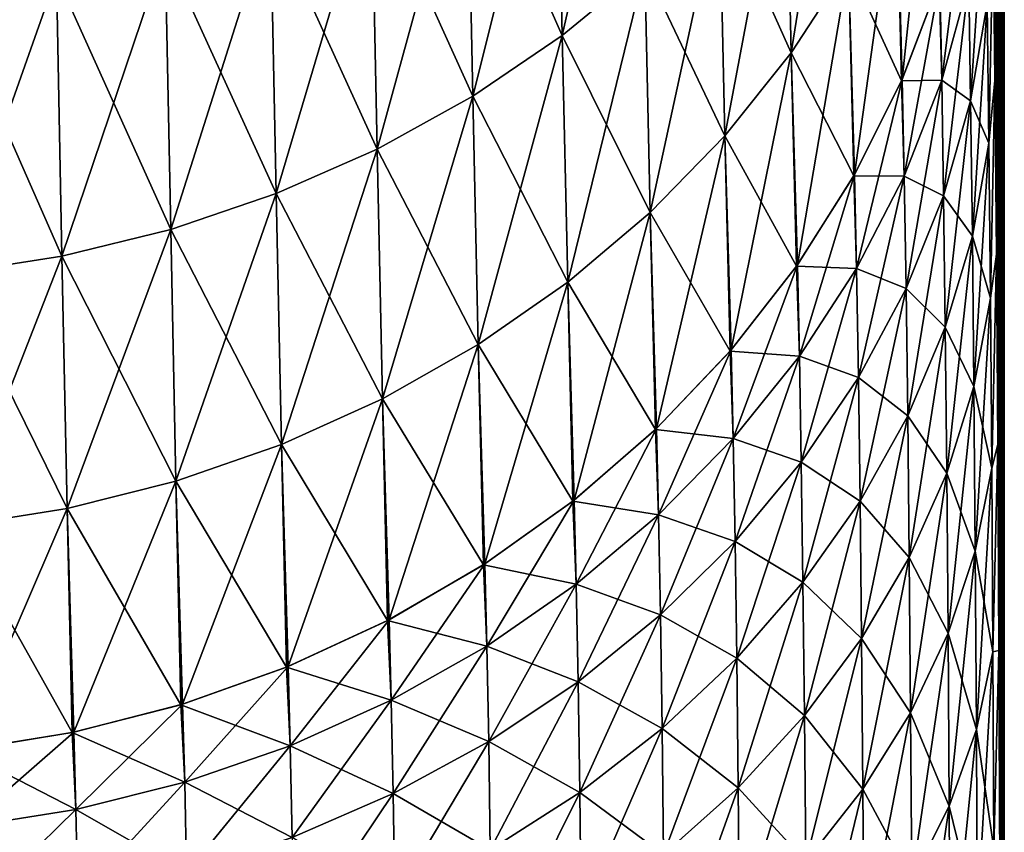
# Model space of a CAD drawing. Header units: metres. Extents: x -2 to 85, y -75 to 96.
# Tile 206 of 256: x 30.24 to 31.5, y -50.68 to -49.64. Entities that reach past the tile are written whole.
import ezdxf

# ---------------------------------------------------------------- set-up
doc = ezdxf.new("R2010")
doc.units = ezdxf.units.M
doc.layers.add('solid_20204500', color=7, linetype='CONTINUOUS')

msp = doc.modelspace()

# ---------------------------------------------------------------- linework, layer by layer
at = {"layer": 'solid_20204500'}
for points in [[(31.498213, -53.100281, 1.336894), (31.5, -38), (31.483782, -38, 4.027141)], [(31.488024, -49.718075, 3.460596), (31.483782, -38, 4.027141), (31.485729, -49.518456, 3.777731)], [(31.490021, -49.940929, 3.159067), (31.483782, -38, 4.027141), (31.488024, -49.718075, 3.460596)], [(31.49173, -50.185005, 2.875926), (31.483782, -38, 4.027141), (31.490021, -49.940929, 3.159067)], [(31.493176, -50.449215, 2.612205), (31.483782, -38, 4.027141), (31.49173, -50.185005, 2.875926)], [(31.494389, -50.732422, 2.368788), (31.483782, -38, 4.027141), (31.493176, -50.449215, 2.612205)], [(31.49539, -51.033131, 2.147159), (31.483782, -38, 4.027141), (31.494389, -50.732422, 2.368788)], [(31.496202, -51.349453, 1.948606), (31.483782, -38, 4.027141), (31.49539, -51.033131, 2.147159)], [(31.496851, -51.679497, 1.774404), (31.483782, -38, 4.027141), (31.496202, -51.349453, 1.948606)], [(31.497358, -52.021088, 1.625478), (31.483782, -38, 4.027141), (31.496851, -51.679497, 1.774404)], [(31.497742, -52.372906, 1.502514), (31.483782, -38, 4.027141), (31.497358, -52.021088, 1.625478)], [(31.498022, -52.733593, 1.406095), (31.483782, -38, 4.027141), (31.497742, -52.372906, 1.502514)], [(31.498213, -53.100281, 1.336894), (31.483782, -38, 4.027141), (31.498022, -52.733593, 1.406095)], [(31.485727, -49.518425, -3.777786), (31.5, -38), (31.488024, -49.718037, -3.460648)], [(31.488024, -49.718037, -3.460648), (31.5, -38), (31.490021, -49.940899, -3.159105)], [(31.490021, -49.940899, -3.159105), (31.5, -38), (31.49173, -50.184982, -2.875952)], [(31.49173, -50.184982, -2.875952), (31.5, -38), (31.493176, -50.449196, -2.612225)], [(31.493176, -50.449196, -2.612225), (31.5, -38), (31.494389, -50.732391, -2.368811)], [(31.494389, -50.732391, -2.368811), (31.5, -38), (31.49539, -51.0331, -2.147181)], [(31.49539, -51.0331, -2.147181), (31.5, -38), (31.496202, -51.349426, -1.948622)], [(31.496202, -51.349426, -1.948622), (31.5, -38), (31.496851, -51.679482, -1.774411)], [(31.496851, -51.679482, -1.774411), (31.5, -38), (31.497358, -52.021076, -1.625482)], [(31.497358, -52.021076, -1.625482), (31.5, -38), (31.497742, -52.372898, -1.502517)], [(31.497742, -52.372898, -1.502517), (31.5, -38), (31.498022, -52.733585, -1.406097)], [(31.498022, -52.733585, -1.406097), (31.5, -38), (31.498213, -53.100273, -1.336895)], [(31.498213, -53.100273, -1.336895), (31.5, -38), (31.498322, -53.470123, -1.295209)], [(31.498322, -53.470127, 1.295208), (31.5, -38), (31.498213, -53.100281, 1.336894)], [(31.498322, -53.470123, -1.295209), (31.5, -38), (31.498358, -53.841866, -1.281194)], [(31.498322, -53.470127, 1.295208), (31.499994, -69.770828, 0), (31.5, -38)], [(31.499174, -69.770836, -0.640597), (31.498354, -69.770851, -1.281194), (31.5, -38)], [(31.498358, -61.806351, -1.281194), (31.5, -38), (31.498354, -69.770851, -1.281194)], [(31.498358, -61.806351, -1.281194), (31.498358, -53.841866, -1.281194), (31.5, -38)], [(31.499174, -69.770836, -0.640597), (31.5, -38), (31.499994, -69.770828, 0)], [(31.031641, -49.224628, 6.736634), (30.925865, -49.309174, 6.785956), (30.933102, -49.660233, 6.162093)], [(31.038902, -49.573063, 6.117302), (31.031641, -49.224628, 6.736634), (30.933102, -49.660233, 6.162093)], [(31.293465, -49.263721, 5.957037), (31.219868, -49.373886, 6.014298), (31.226831, -49.682552, 5.388572)], [(31.300394, -49.569347, 5.337247), (31.293465, -49.263721, 5.957037), (31.226831, -49.682552, 5.388572)], [(30.925865, -49.309174, -6.785956), (30.933102, -49.660233, -6.162093), (30.811159, -49.384705, -6.829776)], [(30.925865, -49.309174, 6.785956), (30.811159, -49.384705, 6.829776), (30.818352, -49.738094, 6.201877)], [(30.933102, -49.660233, 6.162093), (30.925865, -49.309174, 6.785956), (30.818352, -49.738094, 6.201877)], [(31.038902, -49.573063, -6.117302), (30.933102, -49.660233, -6.162093), (30.925865, -49.309174, -6.785956)], [(31.409983, -49.326084, 5.226479), (31.36167, -49.450176, 5.283059), (31.369104, -49.716461, 4.65442)], [(31.417137, -49.589325, 4.604506), (31.409983, -49.326084, 5.226479), (31.369104, -49.716461, 4.65442)], [(30.811159, -49.384705, -6.829776), (30.818352, -49.738094, -6.201877), (30.688566, -49.450546, -6.867703)], [(30.811159, -49.384705, 6.829776), (30.688566, -49.450546, 6.867703), (30.695698, -49.805946, 6.236301)], [(30.818352, -49.738094, 6.201877), (30.811159, -49.384705, 6.829776), (30.695698, -49.805946, 6.236301)], [(30.933102, -49.660233, -6.162093), (30.818352, -49.738094, -6.201877), (30.811159, -49.384705, -6.829776)], [(31.219868, -49.373886, -6.014298), (31.226831, -49.682552, -5.388572), (31.13476, -49.477314, -6.067883)], [(31.219868, -49.373886, 6.014298), (31.13476, -49.477314, 6.067883), (31.141739, -49.788826, 5.436596)], [(31.226831, -49.682552, 5.388572), (31.219868, -49.373886, 6.014298), (31.141739, -49.788826, 5.436596)], [(31.300394, -49.569347, -5.337247), (31.226831, -49.682552, -5.388572), (31.219868, -49.373886, -6.014298)], [(30.688566, -49.450546, -6.867703), (30.695698, -49.805946, -6.236301), (30.559126, -49.506031, -6.899346)], [(30.688566, -49.450546, 6.867703), (30.559126, -49.506031, 6.899346), (30.566185, -49.863098, 6.265009)], [(30.695698, -49.805946, 6.236301), (30.688566, -49.450546, 6.867703), (30.566185, -49.863098, 6.265009)], [(30.818352, -49.738094, -6.201877), (30.695698, -49.805946, -6.236301), (30.688566, -49.450546, -6.867703)], [(31.36167, -49.450176, -5.283059), (31.368263, -49.718384, -4.655173), (31.300394, -49.569347, -5.337247)], [(31.36167, -49.450176, 5.283059), (31.300394, -49.569347, 5.337247), (31.308079, -49.838577, 4.702229)], [(31.369104, -49.716461, 4.65442), (31.36167, -49.450176, 5.283059), (31.308079, -49.838577, 4.702229)], [(31.416498, -49.591309, -4.605287), (31.368263, -49.718384, -4.655173), (31.36167, -49.450176, -5.283059)], [(31.419724, -49.717365, 4.310454), (31.451841, -49.458534, 4.553028), (31.417137, -49.589325, 4.604506)], [(31.454443, -49.590561, 4.249952), (31.451841, -49.458534, 4.553028), (31.419724, -49.717365, 4.310454)], [(31.47558, -49.461639, 4.188321), (31.454443, -49.590561, 4.249952), (31.456856, -49.743839, 3.956243)], [(31.478018, -49.619587, 3.885722), (31.47558, -49.461639, 4.188321), (31.456856, -49.743839, 3.956243)], [(31.13476, -49.477314, -6.067883), (31.141739, -49.788826, -5.436596), (31.038902, -49.573063, -6.117302)], [(31.13476, -49.477314, 6.067883), (31.038902, -49.573063, 6.117302), (31.045876, -49.887196, 5.48088)], [(31.141739, -49.788826, 5.436596), (31.13476, -49.477314, 6.067883), (31.045876, -49.887196, 5.48088)], [(31.226831, -49.682552, -5.388572), (31.141739, -49.788826, -5.436596), (31.13476, -49.477314, -6.067883)], [(30.559126, -49.506031, -6.899346), (30.566185, -49.863098, -6.265009), (30.423969, -49.550552, -6.924361)], [(30.559126, -49.506031, 6.899346), (30.423969, -49.550552, 6.924361), (30.430943, -49.908928, 6.287689)], [(30.566185, -49.863098, 6.265009), (30.559126, -49.506031, 6.899346), (30.430943, -49.908928, 6.287689)], [(30.695698, -49.805946, -6.236301), (30.566185, -49.863098, -6.265009), (30.559126, -49.506031, -6.899346)], [(31.485727, -49.518425, -3.777786), (31.480234, -49.798458, -3.594523), (31.478018, -49.619587, -3.885722)], [(31.485729, -49.518456, 3.777731), (31.478018, -49.619587, 3.885722), (31.480234, -49.798458, 3.594523)], [(31.485727, -49.518425, -3.777786), (31.488024, -49.718037, -3.460648), (31.480234, -49.798458, -3.594523)], [(31.488024, -49.718075, 3.460596), (31.485729, -49.518456, 3.777731), (31.480234, -49.798458, 3.594523)], [(30.423969, -49.550552, -6.924361), (30.430943, -49.908928, -6.287689), (30.284565, -49.583786, -6.94257)], [(30.423969, -49.550552, 6.924361), (30.284565, -49.583786, 6.94257), (30.291443, -49.9431, 6.304178)], [(30.430943, -49.908928, 6.287689), (30.423969, -49.550552, 6.924361), (30.291443, -49.9431, 6.304178)], [(30.566185, -49.863098, -6.265009), (30.430943, -49.908928, -6.287689), (30.423969, -49.550552, -6.924361)], [(31.038902, -49.573063, -6.117302), (31.045876, -49.887196, -5.48088), (30.933102, -49.660233, -6.162093)], [(31.038902, -49.573063, 6.117302), (30.933102, -49.660233, 6.162093), (30.94005, -49.976742, 5.521008)], [(31.045876, -49.887196, 5.48088), (31.038902, -49.573063, 6.117302), (30.94005, -49.976742, 5.521008)], [(31.141739, -49.788826, -5.436596), (31.045876, -49.887196, -5.48088), (31.038902, -49.573063, -6.117302)], [(31.300394, -49.569347, -5.337247), (31.307041, -49.840408, -4.702945), (31.226831, -49.682552, -5.388572)], [(31.300394, -49.569347, 5.337247), (31.226831, -49.682552, 5.388572), (31.234734, -49.954594, 4.747513)], [(31.308079, -49.838577, 4.702229), (31.300394, -49.569347, 5.337247), (31.234734, -49.954594, 4.747513)], [(31.368263, -49.718384, -4.655173), (31.307041, -49.840408, -4.702945), (31.300394, -49.569347, -5.337247)], [(30.284565, -49.583786, -6.94257), (30.291443, -49.9431, -6.304178), (30.14246, -49.605473, -6.953835)], [(30.284565, -49.583786, 6.94257), (30.14246, -49.605473, 6.953835), (30.149237, -49.965347, 6.314353)], [(30.291443, -49.9431, 6.304178), (30.284565, -49.583786, 6.94257), (30.149237, -49.965347, 6.314353)], [(30.430943, -49.908928, -6.287689), (30.291443, -49.9431, -6.304178), (30.284565, -49.583786, -6.94257)], [(31.419724, -49.717365, -4.310454), (31.368263, -49.718384, -4.655173), (31.416498, -49.591309, -4.605287)], [(31.371679, -49.840641, 4.369153), (31.417137, -49.589325, 4.604506), (31.369104, -49.716461, 4.65442)], [(31.419724, -49.717365, 4.310454), (31.417137, -49.589325, 4.604506), (31.371679, -49.840641, 4.369153)], [(31.454443, -49.590561, -4.249952), (31.419724, -49.717365, -4.310454), (31.416498, -49.591309, -4.605287)], [(31.454443, -49.590561, -4.249952), (31.456856, -49.743839, -3.956243), (31.419724, -49.717365, -4.310454)], [(31.454443, -49.590561, 4.249952), (31.419724, -49.717365, 4.310454), (31.422117, -49.866051, 4.025499)], [(31.456856, -49.743839, 3.956243), (31.454443, -49.590561, 4.249952), (31.422117, -49.866051, 4.025499)], [(31.478018, -49.619587, -3.885722), (31.456856, -49.743839, -3.956243), (31.454443, -49.590561, -4.249952)], [(30.291443, -49.9431, -6.304178), (30.149237, -49.965347, -6.314353), (30.14246, -49.605473, -6.953835)], [(31.478018, -49.619587, -3.885722), (31.480234, -49.798458, -3.594523), (31.456856, -49.743839, -3.956243)], [(31.478018, -49.619587, 3.885722), (31.456856, -49.743839, 3.956243), (31.459055, -49.917439, 3.673607)], [(31.480234, -49.798458, 3.594523), (31.478018, -49.619587, 3.885722), (31.459055, -49.917439, 3.673607)], [(30.933102, -49.660233, -6.162093), (30.94005, -49.976742, -5.521008), (30.818352, -49.738094, -6.201877)], [(30.933102, -49.660233, 6.162093), (30.818352, -49.738094, 6.201877), (30.825258, -50.056705, 5.556643)], [(30.94005, -49.976742, 5.521008), (30.933102, -49.660233, 6.162093), (30.825258, -50.056705, 5.556643)], [(31.045876, -49.887196, -5.48088), (30.94005, -49.976742, -5.521008), (30.933102, -49.660233, -6.162093)], [(31.226831, -49.682552, -5.388572), (31.233513, -49.956322, -4.748188), (31.141739, -49.788826, -5.436596)], [(31.226831, -49.682552, 5.388572), (31.141739, -49.788826, 5.436596), (31.14983, -50.063515, 4.789886)], [(31.234734, -49.954594, 4.747513), (31.226831, -49.682552, 5.388572), (31.14983, -50.063515, 4.789886)], [(31.307041, -49.840408, -4.702945), (31.233513, -49.956322, -4.748188), (31.226831, -49.682552, -5.388572)], [(31.371679, -49.840641, -4.369153), (31.307041, -49.840408, -4.702945), (31.368263, -49.718384, -4.655173)], [(31.310652, -49.959049, 4.42541), (31.369104, -49.716461, 4.65442), (31.308079, -49.838577, 4.702229)], [(31.371679, -49.840641, 4.369153), (31.369104, -49.716461, 4.65442), (31.310652, -49.959049, 4.42541)], [(31.419724, -49.717365, -4.310454), (31.371679, -49.840641, -4.369153), (31.368263, -49.718384, -4.655173)], [(31.419724, -49.717365, -4.310454), (31.422117, -49.866051, -4.025499), (31.371679, -49.840641, -4.369153)], [(31.419724, -49.717365, 4.310454), (31.371679, -49.840641, 4.369153), (31.37406, -49.984859, 4.092717)], [(31.422117, -49.866051, 4.025499), (31.419724, -49.717365, 4.310454), (31.37406, -49.984859, 4.092717)], [(31.456856, -49.743839, -3.956243), (31.422117, -49.866051, -4.025499), (31.419724, -49.717365, -4.310454)], [(31.488024, -49.718037, -3.460648), (31.482206, -49.997295, -3.316473), (31.480234, -49.798458, -3.594523)], [(31.488024, -49.718075, 3.460596), (31.480234, -49.798458, 3.594523), (31.482206, -49.997295, 3.316473)], [(31.488024, -49.718037, -3.460648), (31.490021, -49.940899, -3.159105), (31.482206, -49.997295, -3.316473)], [(31.490021, -49.940929, 3.159067), (31.488024, -49.718075, 3.460596), (31.482206, -49.997295, 3.316473)], [(30.818352, -49.738094, -6.201877), (30.825258, -50.056705, -5.556643), (30.695698, -49.805946, -6.236301)], [(30.818352, -49.738094, 6.201877), (30.695698, -49.805946, 6.236301), (30.702549, -50.126377, 5.587466)], [(30.825258, -50.056705, 5.556643), (30.818352, -49.738094, 6.201877), (30.702549, -50.126377, 5.587466)], [(30.94005, -49.976742, -5.521008), (30.825258, -50.056705, -5.556643), (30.818352, -49.738094, -6.201877)], [(31.456856, -49.743839, -3.956243), (31.459055, -49.917439, -3.673607), (31.422117, -49.866051, -4.025499)], [(31.456856, -49.743839, 3.956243), (31.422117, -49.866051, 4.025499), (31.424297, -50.034466, 3.751292)], [(31.459055, -49.917439, 3.673607), (31.456856, -49.743839, 3.956243), (31.424297, -50.034466, 3.751292)], [(31.480234, -49.798458, -3.594523), (31.459055, -49.917439, -3.673607), (31.456856, -49.743839, -3.956243)], [(31.141739, -49.788826, -5.436596), (31.148436, -50.065128, -4.790513), (31.045876, -49.887196, -5.48088)], [(31.141739, -49.788826, 5.436596), (31.045876, -49.887196, 5.48088), (31.054123, -50.164352, 4.828962)], [(31.14983, -50.063515, 4.789886), (31.141739, -49.788826, 5.436596), (31.054123, -50.164352, 4.828962)], [(31.233513, -49.956322, -4.748188), (31.148436, -50.065128, -4.790513), (31.141739, -49.788826, -5.436596)], [(31.480234, -49.798458, -3.594523), (31.482206, -49.997295, -3.316473), (31.459055, -49.917439, -3.673607)], [(31.480234, -49.798458, 3.594523), (31.459055, -49.917439, 3.673607), (31.461012, -50.110432, 3.403741)], [(31.482206, -49.997295, 3.316473), (31.480234, -49.798458, 3.594523), (31.461012, -50.110432, 3.403741)], [(30.695698, -49.805946, -6.236301), (30.702549, -50.126377, -5.587466), (30.566185, -49.863098, -6.265009)], [(30.695698, -49.805946, 6.236301), (30.566185, -49.863098, 6.265009), (30.572964, -50.185032, 5.613159)], [(30.702549, -50.126377, 5.587466), (30.695698, -49.805946, 6.236301), (30.572964, -50.185032, 5.613159)], [(30.825258, -50.056705, -5.556643), (30.702549, -50.126377, -5.587466), (30.695698, -49.805946, -6.236301)], [(31.23731, -50.071548, 4.478732), (31.308079, -49.838577, 4.702229), (31.234734, -49.954594, 4.747513)], [(31.310652, -49.959049, 4.42541), (31.308079, -49.838577, 4.702229), (31.23731, -50.071548, 4.478732)], [(31.310652, -49.959049, -4.42541), (31.233513, -49.956322, -4.748188), (31.307041, -49.840408, -4.702945)], [(31.371679, -49.840641, -4.369153), (31.310652, -49.959049, -4.42541), (31.307041, -49.840408, -4.702945)], [(31.371679, -49.840641, -4.369153), (31.37406, -49.984859, -4.092717), (31.310652, -49.959049, -4.42541)], [(31.371679, -49.840641, 4.369153), (31.310652, -49.959049, 4.42541), (31.313023, -50.098984, 4.157165)], [(31.37406, -49.984859, 4.092717), (31.371679, -49.840641, 4.369153), (31.313023, -50.098984, 4.157165)], [(31.422117, -49.866051, -4.025499), (31.37406, -49.984859, -4.092717), (31.371679, -49.840641, -4.369153)], [(30.566185, -49.863098, -6.265009), (30.572964, -50.185032, -5.613159), (30.430943, -49.908928, -6.287689)], [(30.566185, -49.863098, 6.265009), (30.430943, -49.908928, 6.287689), (30.437639, -50.23204, 5.63344)], [(30.572964, -50.185032, 5.613159), (30.566185, -49.863098, 6.265009), (30.437639, -50.23204, 5.63344)], [(30.702549, -50.126377, -5.587466), (30.572964, -50.185032, -5.613159), (30.566185, -49.863098, -6.265009)], [(31.422117, -49.866051, -4.025499), (31.424297, -50.034466, -3.751292), (31.37406, -49.984859, -4.092717)], [(31.422117, -49.866051, 4.025499), (31.37406, -49.984859, 4.092717), (31.376223, -50.148239, 3.826713)], [(31.424297, -50.034466, 3.751292), (31.422117, -49.866051, 4.025499), (31.376223, -50.148239, 3.826713)], [(31.459055, -49.917439, -3.673607), (31.424297, -50.034466, -3.751292), (31.422117, -49.866051, -4.025499)], [(31.045876, -49.887196, -5.48088), (31.052568, -50.165836, -4.829535), (30.94005, -49.976742, -5.521008)], [(31.045876, -49.887196, 5.48088), (30.94005, -49.976742, 5.521008), (30.94842, -50.256161, 4.864372)], [(31.054123, -50.164352, 4.828962), (31.045876, -49.887196, 5.48088), (30.94842, -50.256161, 4.864372)], [(31.148436, -50.065128, -4.790513), (31.052568, -50.165836, -4.829535), (31.045876, -49.887196, -5.48088)], [(30.430943, -49.908928, -6.287689), (30.437639, -50.23204, -5.63344), (30.291443, -49.9431, -6.304178)], [(30.430943, -49.908928, 6.287689), (30.291443, -49.9431, 6.304178), (30.298048, -50.267056, 5.648166)], [(30.437639, -50.23204, 5.63344), (30.430943, -49.908928, 6.287689), (30.298048, -50.267056, 5.648166)], [(30.572964, -50.185032, -5.613159), (30.437639, -50.23204, -5.63344), (30.430943, -49.908928, -6.287689)], [(31.459055, -49.917439, -3.673607), (31.461012, -50.110432, -3.403741), (31.424297, -50.034466, -3.751292)], [(31.459055, -49.917439, 3.673607), (31.424297, -50.034466, 3.751292), (31.426237, -50.22171, 3.489484)], [(31.461012, -50.110432, 3.403741), (31.459055, -49.917439, 3.673607), (31.426237, -50.22171, 3.489484)], [(31.482206, -49.997295, -3.316473), (31.461012, -50.110432, -3.403741), (31.459055, -49.917439, -3.673607)], [(30.291443, -49.9431, -6.304178), (30.298048, -50.267056, -5.648166), (30.149237, -49.965347, -6.314353)], [(30.291443, -49.9431, 6.304178), (30.149237, -49.965347, 6.314353), (30.155746, -50.289806, 5.657226)], [(30.298048, -50.267056, 5.648166), (30.291443, -49.9431, 6.304178), (30.155746, -50.289806, 5.657226)], [(30.437639, -50.23204, -5.63344), (30.298048, -50.267056, -5.648166), (30.291443, -49.9431, -6.304178)], [(31.490021, -49.940899, -3.159105), (31.483913, -50.215111, -3.053274), (31.482206, -49.997295, -3.316473)], [(31.490021, -49.940929, 3.159067), (31.482206, -49.997295, 3.316473), (31.483913, -50.215111, 3.053274)], [(31.490021, -49.940899, -3.159105), (31.49173, -50.184982, -2.875952), (31.483913, -50.215111, -3.053274)], [(31.49173, -50.185005, 2.875926), (31.490021, -49.940929, 3.159067), (31.483913, -50.215111, 3.053274)], [(30.298048, -50.267056, -5.648166), (30.155746, -50.289806, -5.657226), (30.149237, -49.965347, -6.314353)], [(31.23731, -50.071548, -4.478732), (31.148436, -50.065128, -4.790513), (31.233513, -49.956322, -4.748188)], [(31.152416, -50.177174, 4.528663), (31.234734, -49.954594, 4.747513), (31.14983, -50.063515, 4.789886)], [(31.23731, -50.071548, 4.478732), (31.234734, -49.954594, 4.747513), (31.152416, -50.177174, 4.528663)], [(31.310652, -49.959049, -4.42541), (31.23731, -50.071548, -4.478732), (31.233513, -49.956322, -4.748188)], [(31.310652, -49.959049, -4.42541), (31.313023, -50.098984, -4.157165), (31.23731, -50.071548, -4.478732)], [(31.310652, -49.959049, 4.42541), (31.23731, -50.071548, 4.478732), (31.239676, -50.207409, 4.218279)], [(31.313023, -50.098984, 4.157165), (31.310652, -49.959049, 4.42541), (31.239676, -50.207409, 4.218279)], [(31.37406, -49.984859, -4.092717), (31.313023, -50.098984, -4.157165), (31.310652, -49.959049, -4.42541)], [(30.94005, -49.976742, -5.521008), (30.94672, -50.2575, -4.864887), (30.825258, -50.056705, -5.556643)], [(30.94005, -49.976742, 5.521008), (30.825258, -50.056705, 5.556643), (30.833717, -50.338158, 4.895818)], [(30.94842, -50.256161, 4.864372), (30.94005, -49.976742, 5.521008), (30.833717, -50.338158, 4.895818)], [(31.052568, -50.165836, -4.829535), (30.94672, -50.2575, -4.864887), (30.94005, -49.976742, -5.521008)], [(31.37406, -49.984859, -4.092717), (31.376223, -50.148239, -3.826713), (31.313023, -50.098984, -4.157165)], [(31.37406, -49.984859, 4.092717), (31.313023, -50.098984, 4.157165), (31.315168, -50.257519, 3.899049)], [(31.376223, -50.148239, 3.826713), (31.37406, -49.984859, 4.092717), (31.315168, -50.257519, 3.899049)], [(31.424297, -50.034466, -3.751292), (31.376223, -50.148239, -3.826713), (31.37406, -49.984859, -4.092717)], [(31.482206, -49.997295, -3.316473), (31.483913, -50.215111, -3.053274), (31.461012, -50.110432, -3.403741)], [(31.482206, -49.997295, 3.316473), (31.461012, -50.110432, 3.403741), (31.462709, -50.321861, 3.148301)], [(31.483913, -50.215111, 3.053274), (31.482206, -49.997295, 3.316473), (31.462709, -50.321861, 3.148301)], [(31.424297, -50.034466, -3.751292), (31.426237, -50.22171, -3.489484), (31.376223, -50.148239, -3.826713)], [(31.424297, -50.034466, 3.751292), (31.376223, -50.148239, 3.826713), (31.378143, -50.329895, 3.572746)], [(31.426237, -50.22171, 3.489484), (31.424297, -50.034466, 3.751292), (31.378143, -50.329895, 3.572746)], [(31.461012, -50.110432, -3.403741), (31.426237, -50.22171, -3.489484), (31.424297, -50.034466, -3.751292)], [(30.825258, -50.056705, -5.556643), (30.83189, -50.339336, -4.896269), (30.702549, -50.126377, -5.587466)], [(30.825258, -50.056705, 5.556643), (30.702549, -50.126377, 5.587466), (30.711063, -50.409611, 4.923019)], [(30.833717, -50.338158, 4.895818), (30.825258, -50.056705, 5.556643), (30.711063, -50.409611, 4.923019)], [(30.94672, -50.2575, -4.864887), (30.83189, -50.339336, -4.896269), (30.825258, -50.056705, -5.556643)], [(31.152416, -50.177174, -4.528663), (31.052568, -50.165836, -4.829535), (31.148436, -50.065128, -4.790513)], [(31.056725, -50.274971, 4.574749), (31.14983, -50.063515, 4.789886), (31.054123, -50.164352, 4.828962)], [(31.152416, -50.177174, 4.528663), (31.14983, -50.063515, 4.789886), (31.056725, -50.274971, 4.574749)], [(31.23731, -50.071548, -4.478732), (31.152416, -50.177174, -4.528663), (31.148436, -50.065128, -4.790513)], [(31.23731, -50.071548, -4.478732), (31.239676, -50.207409, -4.218279), (31.152416, -50.177174, -4.528663)], [(31.23731, -50.071548, 4.478732), (31.152416, -50.177174, 4.528663), (31.154778, -50.309219, 4.275538)], [(31.239676, -50.207409, 4.218279), (31.23731, -50.071548, 4.478732), (31.154778, -50.309219, 4.275538)], [(31.313023, -50.098984, -4.157165), (31.239676, -50.207409, -4.218279), (31.23731, -50.071548, -4.478732)], [(31.313023, -50.098984, -4.157165), (31.315168, -50.257519, -3.899049), (31.239676, -50.207409, -4.218279)], [(31.313023, -50.098984, 4.157165), (31.239676, -50.207409, 4.218279), (31.241806, -50.361347, 3.967667)], [(31.315168, -50.257519, 3.899049), (31.313023, -50.098984, 4.157165), (31.241806, -50.361347, 3.967667)], [(31.376223, -50.148239, -3.826713), (31.315168, -50.257519, -3.899049), (31.313023, -50.098984, -4.157165)], [(31.461012, -50.110432, -3.403741), (31.462709, -50.321861, -3.148301), (31.426237, -50.22171, -3.489484)], [(31.461012, -50.110432, 3.403741), (31.426237, -50.22171, 3.489484), (31.427919, -50.426857, 3.241682)], [(31.462709, -50.321861, 3.148301), (31.461012, -50.110432, 3.403741), (31.427919, -50.426857, 3.241682)], [(31.483913, -50.215111, -3.053274), (31.462709, -50.321861, -3.148301), (31.461012, -50.110432, -3.403741)], [(30.702549, -50.126377, -5.587466), (30.709124, -50.410622, -4.923403), (30.572964, -50.185032, -5.613159)], [(30.702549, -50.126377, 5.587466), (30.572964, -50.185032, 5.613159), (30.581507, -50.469791, 4.945695)], [(30.711063, -50.409611, 4.923019), (30.702549, -50.126377, 5.587466), (30.581507, -50.469791, 4.945695)], [(30.83189, -50.339336, -4.896269), (30.709124, -50.410622, -4.923403), (30.702549, -50.126377, -5.587466)], [(31.376223, -50.148239, -3.826713), (31.378143, -50.329895, -3.572746), (31.315168, -50.257519, -3.899049)], [(31.376223, -50.148239, 3.826713), (31.315168, -50.257519, 3.899049), (31.317066, -50.433804, 3.652622)], [(31.378143, -50.329895, 3.572746), (31.376223, -50.148239, 3.826713), (31.317066, -50.433804, 3.652622)], [(31.426237, -50.22171, -3.489484), (31.378143, -50.329895, -3.572746), (31.376223, -50.148239, -3.826713)], [(31.056725, -50.274971, -4.574749), (30.94672, -50.2575, -4.864887), (31.052568, -50.165836, -4.829535)], [(30.951044, -50.36401, 4.616555), (31.054123, -50.164352, 4.828962), (30.94842, -50.256161, 4.864372)], [(31.056725, -50.274971, 4.574749), (31.054123, -50.164352, 4.828962), (30.951044, -50.36401, 4.616555)], [(31.152416, -50.177174, -4.528663), (31.056725, -50.274971, -4.574749), (31.052568, -50.165836, -4.829535)], [(31.152416, -50.177174, -4.528663), (31.154778, -50.309219, -4.275538), (31.056725, -50.274971, -4.574749)], [(31.152416, -50.177174, 4.528663), (31.056725, -50.274971, 4.574749), (31.05909, -50.403481, 4.328419)], [(31.154778, -50.309219, 4.275538), (31.152416, -50.177174, 4.528663), (31.05909, -50.403481, 4.328419)], [(31.239676, -50.207409, -4.218279), (31.154778, -50.309219, -4.275538), (31.152416, -50.177174, -4.528663)], [(30.572964, -50.185032, -5.613159), (30.57947, -50.470623, -4.946006), (30.437639, -50.23204, -5.63344)], [(30.572964, -50.185032, 5.613159), (30.437639, -50.23204, 5.63344), (30.446175, -50.518036, 4.963594)], [(30.446175, -50.518036, 4.963594), (30.581507, -50.469791, 4.945695), (30.572964, -50.185032, 5.613159)], [(30.709124, -50.410622, -4.923403), (30.57947, -50.470623, -4.946006), (30.572964, -50.185032, -5.613159)], [(31.49173, -50.184982, -2.875952), (31.485367, -50.450775, -2.806219), (31.483913, -50.215111, -3.053274)], [(31.49173, -50.185005, 2.875926), (31.483913, -50.215111, 3.053274), (31.485367, -50.450775, 2.806219)], [(31.49173, -50.184982, -2.875952), (31.493176, -50.449196, -2.612225), (31.485367, -50.450775, -2.806219)], [(31.493176, -50.449215, 2.612205), (31.49173, -50.185005, 2.875926), (31.485367, -50.450775, 2.806219)], [(31.239676, -50.207409, -4.218279), (31.241806, -50.361347, -3.967667), (31.154778, -50.309219, -4.275538)], [(31.239676, -50.207409, 4.218279), (31.154778, -50.309219, 4.275538), (31.156895, -50.458839, 4.031981)], [(31.241806, -50.361347, 3.967667), (31.239676, -50.207409, 4.218279), (31.156895, -50.458839, 4.031981)], [(31.315168, -50.257519, -3.899049), (31.241806, -50.361347, -3.967667), (31.239676, -50.207409, -4.218279)], [(31.483913, -50.215111, -3.053274), (31.485367, -50.450775, -2.806219), (31.462709, -50.321861, -3.148301)], [(31.483913, -50.215111, 3.053274), (31.462709, -50.321861, 3.148301), (31.464155, -50.550621, 2.908544)], [(31.485367, -50.450775, 2.806219), (31.483913, -50.215111, 3.053274), (31.464155, -50.550621, 2.908544)], [(31.426237, -50.22171, -3.489484), (31.427919, -50.426857, -3.241682), (31.378143, -50.329895, -3.572746)], [(31.426237, -50.22171, 3.489484), (31.378143, -50.329895, 3.572746), (31.379803, -50.528927, 3.332377)], [(31.427919, -50.426857, 3.241682), (31.426237, -50.22171, 3.489484), (31.379803, -50.528927, 3.332377)], [(31.462709, -50.321861, -3.148301), (31.427919, -50.426857, -3.241682), (31.426237, -50.22171, -3.489484)], [(30.437639, -50.23204, -5.63344), (30.444065, -50.518681, -4.963831), (30.298048, -50.267056, -5.648166)], [(30.437639, -50.23204, 5.63344), (30.298048, -50.267056, 5.648166), (30.30654, -50.553997, 4.976591)], [(30.446175, -50.518036, 4.963594), (30.437639, -50.23204, 5.63344), (30.30654, -50.553997, 4.976591)], [(30.57947, -50.470623, -4.946006), (30.444065, -50.518681, -4.963831), (30.437639, -50.23204, -5.63344)], [(30.836369, -50.443542, 4.653728), (30.94842, -50.256161, 4.864372), (30.833717, -50.338158, 4.895818)], [(30.951044, -50.36401, 4.616555), (30.94842, -50.256161, 4.864372), (30.836369, -50.443542, 4.653728)], [(30.298048, -50.267056, -5.648166), (30.304388, -50.554447, -4.97675), (30.155746, -50.289806, -5.657226)], [(30.298048, -50.267056, 5.648166), (30.155746, -50.289806, 5.657226), (30.164181, -50.577389, 4.984586)], [(30.30654, -50.553997, 4.976591), (30.298048, -50.267056, 5.648166), (30.164181, -50.577389, 4.984586)], [(30.444065, -50.518681, -4.963831), (30.304388, -50.554447, -4.97675), (30.298048, -50.267056, -5.648166)], [(30.951044, -50.36401, -4.616555), (30.83189, -50.339336, -4.896269), (30.94672, -50.2575, -4.864887)], [(31.056725, -50.274971, -4.574749), (30.951044, -50.36401, -4.616555), (30.94672, -50.2575, -4.864887)], [(31.315168, -50.257519, -3.899049), (31.317066, -50.433804, -3.652622), (31.241806, -50.361347, -3.967667)], [(31.315168, -50.257519, 3.899049), (31.241806, -50.361347, 3.967667), (31.243681, -50.532532, 3.728411)], [(31.317066, -50.433804, 3.652622), (31.315168, -50.257519, 3.899049), (31.243681, -50.532532, 3.728411)], [(31.378143, -50.329895, -3.572746), (31.317066, -50.433804, -3.652622), (31.315168, -50.257519, -3.899049)], [(31.056725, -50.274971, -4.574749), (31.05909, -50.403481, -4.328419), (30.951044, -50.36401, -4.616555)], [(31.056725, -50.274971, 4.574749), (30.951044, -50.36401, 4.616555), (30.953413, -50.489307, 4.376424)], [(31.05909, -50.403481, 4.328419), (31.056725, -50.274971, 4.574749), (30.953413, -50.489307, 4.376424)], [(31.154778, -50.309219, -4.275538), (31.05909, -50.403481, -4.328419), (31.056725, -50.274971, -4.574749)], [(30.304388, -50.554447, -4.97675), (30.161983, -50.577648, -4.984669), (30.155746, -50.289806, -5.657226)], [(31.154778, -50.309219, -4.275538), (31.156895, -50.458839, -4.031981), (31.05909, -50.403481, -4.328419)], [(31.154778, -50.309219, 4.275538), (31.05909, -50.403481, 4.328419), (31.061193, -50.549103, 4.091405)], [(31.156895, -50.458839, 4.031981), (31.154778, -50.309219, 4.275538), (31.061193, -50.549103, 4.091405)], [(31.241806, -50.361347, -3.967667), (31.156895, -50.458839, -4.031981), (31.154778, -50.309219, -4.275538)], [(31.378143, -50.329895, -3.572746), (31.379803, -50.528927, -3.332377), (31.317066, -50.433804, -3.652622)], [(31.378143, -50.329895, 3.572746), (31.317066, -50.433804, 3.652622), (31.318699, -50.626965, 3.419399)], [(31.379803, -50.528927, 3.332377), (31.378143, -50.329895, 3.572746), (31.318699, -50.626965, 3.419399)], [(31.427919, -50.426857, -3.241682), (31.379803, -50.528927, -3.332377), (31.378143, -50.329895, -3.572746)], [(31.462709, -50.321861, -3.148301), (31.464155, -50.550621, -2.908544), (31.427919, -50.426857, -3.241682)], [(31.462709, -50.321861, 3.148301), (31.427919, -50.426857, 3.241682), (31.42935, -50.648823, 3.009109)], [(31.464155, -50.550621, 2.908544), (31.462709, -50.321861, 3.148301), (31.42935, -50.648823, 3.009109)], [(31.485367, -50.450775, -2.806219), (31.464155, -50.550621, -2.908544), (31.462709, -50.321861, -3.148301)], [(30.836369, -50.443542, -4.653728), (30.709124, -50.410622, -4.923403), (30.83189, -50.339336, -4.896269)], [(30.713747, -50.512859, 4.685936), (30.833717, -50.338158, 4.895818), (30.711063, -50.409611, 4.923019)], [(30.836369, -50.443542, 4.653728), (30.833717, -50.338158, 4.895818), (30.713747, -50.512859, 4.685936)], [(30.951044, -50.36401, -4.616555), (30.836369, -50.443542, -4.653728), (30.83189, -50.339336, -4.896269)], [(30.951044, -50.36401, -4.616555), (30.953413, -50.489307, -4.376424), (30.836369, -50.443542, -4.653728)], [(30.951044, -50.36401, 4.616555), (30.836369, -50.443542, 4.653728), (30.838747, -50.565971, 4.419148)], [(30.953413, -50.489307, 4.376424), (30.951044, -50.36401, 4.616555), (30.838747, -50.565971, 4.419148)], [(31.05909, -50.403481, -4.328419), (30.953413, -50.489307, -4.376424), (30.951044, -50.36401, -4.616555)], [(31.241806, -50.361347, -3.967667), (31.243681, -50.532532, -3.728411), (31.156895, -50.458839, -4.031981)], [(31.241806, -50.361347, 3.967667), (31.156895, -50.458839, 4.031981), (31.158745, -50.625229, 3.799466)], [(31.243681, -50.532532, 3.728411), (31.241806, -50.361347, 3.967667), (31.158745, -50.625229, 3.799466)], [(31.317066, -50.433804, -3.652622), (31.243681, -50.532532, -3.728411), (31.241806, -50.361347, -3.967667)], [(31.05909, -50.403481, -4.328419), (31.061193, -50.549103, -4.091405), (30.953413, -50.489307, -4.376424)], [(31.05909, -50.403481, 4.328419), (30.953413, -50.489307, 4.376424), (30.955507, -50.63129, 4.145379)], [(31.061193, -50.549103, 4.091405), (31.05909, -50.403481, 4.328419), (30.955507, -50.63129, 4.145379)], [(31.156895, -50.458839, -4.031981), (31.061193, -50.549103, -4.091405), (31.05909, -50.403481, -4.328419)], [(30.713747, -50.512859, -4.685936), (30.57947, -50.470623, -4.946006), (30.709124, -50.410622, -4.923403)], [(30.584225, -50.571247, 4.712848), (30.711063, -50.409611, 4.923019), (30.581507, -50.469791, 4.945695)], [(30.713747, -50.512859, 4.685936), (30.711063, -50.409611, 4.923019), (30.584225, -50.571247, 4.712848)], [(30.836369, -50.443542, -4.653728), (30.713747, -50.512859, -4.685936), (30.709124, -50.410622, -4.923403)], [(31.427919, -50.426857, -3.241682), (31.42935, -50.648823, -3.009109), (31.379803, -50.528927, -3.332377)], [(31.427919, -50.426857, 3.241682), (31.379803, -50.528927, 3.332377), (31.381208, -50.744293, 3.106794)], [(31.42935, -50.648823, 3.009109), (31.427919, -50.426857, 3.241682), (31.381208, -50.744293, 3.106794)], [(31.464155, -50.550621, -2.908544), (31.42935, -50.648823, -3.009109), (31.427919, -50.426857, -3.241682)], [(30.836369, -50.443542, -4.653728), (30.838747, -50.565971, -4.419148), (30.713747, -50.512859, -4.685936)], [(30.836369, -50.443542, 4.653728), (30.713747, -50.512859, 4.685936), (30.716137, -50.632793, 4.456211)], [(30.838747, -50.565971, 4.419148), (30.836369, -50.443542, 4.653728), (30.716137, -50.632793, 4.456211)], [(30.953413, -50.489307, -4.376424), (30.838747, -50.565971, -4.419148), (30.836369, -50.443542, -4.653728)], [(31.317066, -50.433804, -3.652622), (31.318699, -50.626965, -3.419399), (31.243681, -50.532532, -3.728411)], [(31.317066, -50.433804, 3.652622), (31.243681, -50.532532, 3.728411), (31.245279, -50.720108, 3.501983)], [(31.318699, -50.626965, 3.419399), (31.317066, -50.433804, 3.652622), (31.245279, -50.720108, 3.501983)], [(31.379803, -50.528927, -3.332377), (31.318699, -50.626965, -3.419399), (31.317066, -50.433804, -3.652622)], [(31.485367, -50.450775, -2.806219), (31.486591, -50.703068, -2.576389), (31.464155, -50.550621, -2.908544)], [(31.485367, -50.450775, 2.806219), (31.464155, -50.550621, 2.908544), (31.465376, -50.795525, 2.685521)], [(31.486591, -50.703068, 2.576389), (31.485367, -50.450775, 2.806219), (31.465376, -50.795525, 2.685521)], [(31.493176, -50.449196, -2.612225), (31.486591, -50.703068, -2.576389), (31.485367, -50.450775, -2.806219)], [(31.493176, -50.449215, 2.612205), (31.485367, -50.450775, 2.806219), (31.486591, -50.703068, 2.576389)], [(31.493176, -50.449196, -2.612225), (31.494389, -50.732391, -2.368811), (31.486591, -50.703068, -2.576389)], [(31.494389, -50.732422, 2.368788), (31.493176, -50.449215, 2.612205), (31.486591, -50.703068, 2.576389)], [(30.584225, -50.571247, -4.712848), (30.444065, -50.518681, -4.963831), (30.57947, -50.470623, -4.946006)], [(30.448931, -50.618073, 4.734168), (30.581507, -50.469791, 4.945695), (30.446175, -50.518036, 4.963594)], [(30.584225, -50.571247, 4.712848), (30.581507, -50.469791, 4.945695), (30.448931, -50.618073, 4.734168)], [(30.713747, -50.512859, -4.685936), (30.584225, -50.571247, -4.712848), (30.57947, -50.470623, -4.946006)], [(31.156895, -50.458839, -4.031981), (31.158745, -50.625229, -3.799466), (31.061193, -50.549103, -4.091405)], [(31.156895, -50.458839, 4.031981), (31.061193, -50.549103, 4.091405), (31.063017, -50.711052, 3.86514)], [(31.158745, -50.625229, 3.799466), (31.156895, -50.458839, 4.031981), (31.063017, -50.711052, 3.86514)], [(31.243681, -50.532532, -3.728411), (31.158745, -50.625229, -3.799466), (31.156895, -50.458839, -4.031981)], [(30.953413, -50.489307, -4.376424), (30.955507, -50.63129, -4.145379), (30.838747, -50.565971, -4.419148)], [(30.953413, -50.489307, 4.376424), (30.838747, -50.565971, 4.419148), (30.840832, -50.704704, 4.193446)], [(30.955507, -50.63129, 4.145379), (30.953413, -50.489307, 4.376424), (30.840832, -50.704704, 4.193446)], [(31.061193, -50.549103, -4.091405), (30.955507, -50.63129, -4.145379), (30.953413, -50.489307, -4.376424)], [(30.448931, -50.618073, -4.734168), (30.304388, -50.554447, -4.97675), (30.444065, -50.518681, -4.963831)], [(30.309341, -50.652988, 4.749743), (30.446175, -50.518036, 4.963594), (30.30654, -50.553997, 4.976591)], [(30.448931, -50.618073, 4.734168), (30.446175, -50.518036, 4.963594), (30.309341, -50.652988, 4.749743)], [(30.584225, -50.571247, -4.712848), (30.448931, -50.618073, -4.734168), (30.444065, -50.518681, -4.963831)], [(30.713747, -50.512859, -4.685936), (30.716137, -50.632793, -4.456211), (30.584225, -50.571247, -4.712848)], [(30.713747, -50.512859, 4.685936), (30.584225, -50.571247, 4.712848), (30.58663, -50.689087, 4.48723)], [(30.716137, -50.632793, 4.456211), (30.713747, -50.512859, 4.685936), (30.58663, -50.689087, 4.48723)], [(30.838747, -50.565971, -4.419148), (30.716137, -50.632793, -4.456211), (30.713747, -50.512859, -4.685936)], [(31.243681, -50.532532, -3.728411), (31.245279, -50.720108, -3.501983), (31.158745, -50.625229, -3.799466)], [(31.243681, -50.532532, 3.728411), (31.158745, -50.625229, 3.799466), (31.160307, -50.807564, 3.579426)], [(31.245279, -50.720108, 3.501983), (31.243681, -50.532532, 3.728411), (31.160307, -50.807564, 3.579426)], [(31.318699, -50.626965, -3.419399), (31.245279, -50.720108, -3.501983), (31.243681, -50.532532, -3.728411)], [(31.379803, -50.528927, -3.332377), (31.381208, -50.744293, -3.106794), (31.318699, -50.626965, -3.419399)], [(31.379803, -50.528927, 3.332377), (31.318699, -50.626965, 3.419399), (31.32007, -50.835983, 3.200534)], [(31.381208, -50.744293, 3.106794), (31.379803, -50.528927, 3.332377), (31.32007, -50.835983, 3.200534)], [(31.42935, -50.648823, -3.009109), (31.381208, -50.744293, -3.106794), (31.379803, -50.528927, -3.332377)], [(30.309341, -50.652988, -4.749743), (30.161983, -50.577648, -4.984669), (30.304388, -50.554447, -4.97675)], [(30.167011, -50.67572, 4.759456), (30.30654, -50.553997, 4.976591), (30.164181, -50.577389, 4.984586)], [(30.309341, -50.652988, 4.749743), (30.30654, -50.553997, 4.976591), (30.167011, -50.67572, 4.759456)], [(30.448931, -50.618073, -4.734168), (30.309341, -50.652988, -4.749743), (30.304388, -50.554447, -4.97675)], [(31.061193, -50.549103, -4.091405), (31.063017, -50.711052, -3.86514), (30.955507, -50.63129, -4.145379)], [(31.061193, -50.549103, 4.091405), (30.955507, -50.63129, 4.145379), (30.957302, -50.789196, 3.924813)], [(31.063017, -50.711052, 3.86514), (31.061193, -50.549103, 4.091405), (30.957302, -50.789196, 3.924813)], [(31.158745, -50.625229, -3.799466), (31.063017, -50.711052, -3.86514), (31.061193, -50.549103, -4.091405)], [(31.464155, -50.550621, -2.908544), (31.465376, -50.795525, -2.685521), (31.42935, -50.648823, -3.009109)], [(31.464155, -50.550621, 2.908544), (31.42935, -50.648823, 3.009109), (31.430555, -50.886463, 2.792786)], [(31.465376, -50.795525, 2.685521), (31.464155, -50.550621, 2.908544), (31.430555, -50.886463, 2.792786)], [(31.486591, -50.703068, -2.576389), (31.465376, -50.795525, -2.685521), (31.464155, -50.550621, -2.908544)], [(30.584225, -50.571247, -4.712848), (30.58663, -50.689087, -4.48723), (30.448931, -50.618073, -4.734168)], [(30.584225, -50.571247, 4.712848), (30.448931, -50.618073, 4.734168), (30.451355, -50.734238, 4.511865)], [(30.58663, -50.689087, 4.48723), (30.584225, -50.571247, 4.712848), (30.451355, -50.734238, 4.511865)], [(30.716137, -50.632793, -4.456211), (30.58663, -50.689087, -4.48723), (30.584225, -50.571247, -4.712848)], [(30.838747, -50.565971, -4.419148), (30.840832, -50.704704, -4.193446), (30.716137, -50.632793, -4.456211)], [(30.838747, -50.565971, 4.419148), (30.716137, -50.632793, 4.456211), (30.718214, -50.768692, 4.235178)], [(30.840832, -50.704704, 4.193446), (30.838747, -50.565971, 4.419148), (30.718214, -50.768692, 4.235178)], [(30.955507, -50.63129, -4.145379), (30.840832, -50.704704, -4.193446), (30.838747, -50.565971, -4.419148)], [(30.309341, -50.652988, -4.749743), (30.167011, -50.67572, -4.759456), (30.161983, -50.577648, -4.984669)], [(30.448931, -50.618073, -4.734168), (30.451355, -50.734238, -4.511865), (30.309341, -50.652988, -4.749743)], [(30.448931, -50.618073, 4.734168), (30.309341, -50.652988, 4.749743), (30.311783, -50.767914, 4.529939)], [(30.451355, -50.734238, 4.511865), (30.448931, -50.618073, 4.734168), (30.311783, -50.767914, 4.529939)], [(30.58663, -50.689087, -4.48723), (30.451355, -50.734238, -4.511865), (30.448931, -50.618073, -4.734168)], [(30.716137, -50.632793, -4.456211), (30.718214, -50.768692, -4.235178), (30.58663, -50.689087, -4.48723)], [(30.716137, -50.632793, 4.456211), (30.58663, -50.689087, 4.48723), (30.588701, -50.822601, 4.270148)], [(30.718214, -50.768692, 4.235178), (30.716137, -50.632793, 4.456211), (30.588701, -50.822601, 4.270148)], [(30.840832, -50.704704, -4.193446), (30.718214, -50.768692, -4.235178), (30.716137, -50.632793, -4.456211)], [(30.955507, -50.63129, -4.145379), (30.957302, -50.789196, -3.924813), (30.840832, -50.704704, -4.193446)], [(30.955507, -50.63129, 4.145379), (30.840832, -50.704704, 4.193446), (30.8426, -50.858994, 3.977982)], [(30.957302, -50.789196, 3.924813), (30.955507, -50.63129, 4.145379), (30.8426, -50.858994, 3.977982)], [(31.063017, -50.711052, -3.86514), (30.957302, -50.789196, -3.924813), (30.955507, -50.63129, -4.145379)], [(31.158745, -50.625229, -3.799466), (31.160307, -50.807564, -3.579426), (31.063017, -50.711052, -3.86514)], [(31.158745, -50.625229, 3.799466), (31.063017, -50.711052, 3.86514), (31.064539, -50.888527, 3.651019)], [(31.160307, -50.807564, 3.579426), (31.158745, -50.625229, 3.799466), (31.064539, -50.888527, 3.651019)], [(31.245279, -50.720108, -3.501983), (31.160307, -50.807564, -3.579426), (31.158745, -50.625229, -3.799466)], [(31.318699, -50.626965, -3.419399), (31.32007, -50.835983, -3.200534), (31.245279, -50.720108, -3.501983)], [(31.318699, -50.626965, 3.419399), (31.245279, -50.720108, 3.501983), (31.246611, -50.923096, 3.289506)], [(31.32007, -50.835983, 3.200534), (31.318699, -50.626965, 3.419399), (31.246611, -50.923096, 3.289506)], [(31.381208, -50.744293, -3.106794), (31.32007, -50.835983, -3.200534), (31.318699, -50.626965, -3.419399)], [(30.309341, -50.652988, -4.749743), (30.311783, -50.767914, -4.529939), (30.167011, -50.67572, -4.759456)], [(30.309341, -50.652988, 4.749743), (30.167011, -50.67572, 4.759456), (30.169472, -50.789852, 4.541315)], [(30.311783, -50.767914, 4.529939), (30.309341, -50.652988, 4.749743), (30.169472, -50.789852, 4.541315)], [(30.451355, -50.734238, -4.511865), (30.311783, -50.767914, -4.529939), (30.309341, -50.652988, -4.749743)], [(31.42935, -50.648823, -3.009109), (31.430555, -50.886463, -2.792786), (31.381208, -50.744293, -3.106794)], [(31.42935, -50.648823, 3.009109), (31.381208, -50.744293, 3.106794), (31.382385, -50.974865, 2.896988)], [(31.430555, -50.886463, 2.792786), (31.42935, -50.648823, 3.009109), (31.382385, -50.974865, 2.896988)], [(31.465376, -50.795525, -2.685521), (31.430555, -50.886463, -2.792786), (31.42935, -50.648823, -3.009109)], [(30.311783, -50.767914, -4.529939), (30.169472, -50.789852, -4.541315), (30.167011, -50.67572, -4.759456)]]:
    msp.add_3dface(points, dxfattribs=at)

doc.saveas('drawing.dxf')
